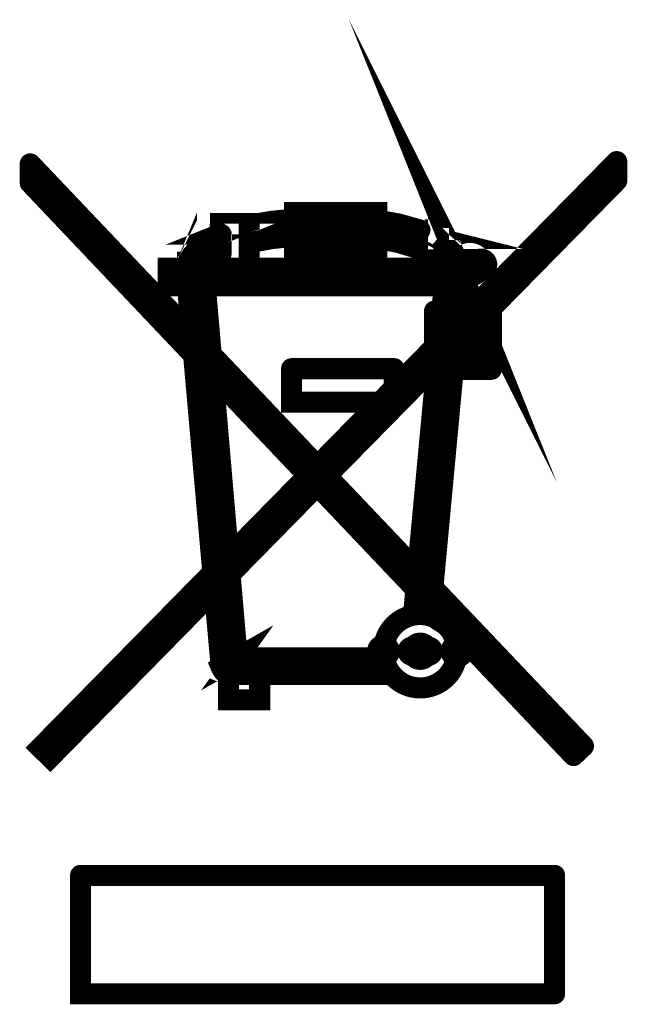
# Model space of a CAD drawing. Extents: x -1 to 5.73, y -1.96 to 5.23.
# Tile 23 of 29: x 3.82 to 4.02, y 1.3 to 1.63. Entities that reach past the tile are written whole.
import ezdxf

# ---------------------------------------------------------------- set-up
doc = ezdxf.new("R2010")
doc.units = 0
doc.layers.get('0').update_dxf_attribs({"color": 3, "linetype": 'CONTINUOUS'})

# ---------------------------------------------------------------- blocks, each defined once
blk = doc.blocks.new('PAD_R1')
at = {"const_width": 0.5}
blk.add_lwpolyline([(0.25, 0, 1), (-0.25, 0, 1)], format="xyb", close=True, dxfattribs=at)

msp = doc.modelspace()

# ---------------------------------------------------------------- linework, layer by layer
at = {"const_width": 0.007}
for points in [[(3.93908, 1.55605), (3.94089, 1.55582), (3.94631, 1.55479), (3.95286, 1.55281), (3.95803, 1.54996), (3.96067, 1.5472), (3.96113, 1.54612), (3.96114, 1.54609), (3.96118, 1.54605), (3.96123, 1.54601), (3.96129, 1.54599), (3.96132, 1.54599), (3.96534, 1.54599), (3.96538, 1.54599), (3.96546, 1.54603), (3.96551, 1.54609), (3.96555, 1.54616), (3.96555, 1.54621), (3.96555, 1.54621), (3.96555, 1.54622), (3.96554, 1.54623), (3.96554, 1.54624), (3.96554, 1.54625), (3.96554, 1.54625), (3.96439, 1.55203), (3.96439, 1.55203), (3.96439, 1.55203), (3.96439, 1.55203), (3.96439, 1.55203), (3.96439, 1.55203), (3.96439, 1.55203), (3.96439, 1.55204), (3.96438, 1.55207), (3.96437, 1.55209), (3.96436, 1.55212), (3.96435, 1.55213), (3.96434, 1.55213), (3.96439, 1.55203), (3.96435, 1.55213), (3.96434, 1.55213), (3.96337, 1.55327), (3.96337, 1.55327), (3.96337, 1.55327), (3.96336, 1.55328), (3.96335, 1.55329), (3.96334, 1.5533), (3.96334, 1.5533), (3.96334, 1.5533), (3.96337, 1.55327), (3.96337, 1.55327), (3.96337, 1.55327), (3.96337, 1.55327), (3.96337, 1.55327), (3.96334, 1.5533), (3.96334, 1.5533), (3.96334, 1.5533), (3.96333, 1.5533), (3.96333, 1.5533), (3.96333, 1.5533), (3.96333, 1.5533), (3.95963, 1.55605), (3.95963, 1.55605), (3.95963, 1.55605), (3.95963, 1.55605), (3.95963, 1.55605), (3.95963, 1.55606), (3.95963, 1.55605), (3.95963, 1.55606), (3.95962, 1.55606), (3.95961, 1.55607), (3.9596, 1.55607), (3.9596, 1.55607), (3.95959, 1.55608), (3.9596, 1.55607), (3.95959, 1.55607), (3.95963, 1.55606), (3.95963, 1.55605), (3.95963, 1.55605), (3.95959, 1.55608), (3.95352, 1.55892), (3.95352, 1.55893), (3.95352, 1.55893), (3.95352, 1.55893), (3.95352, 1.55892), (3.95352, 1.55892), (3.95352, 1.55892), (3.95352, 1.55892), (3.95352, 1.55893), (3.95351, 1.55893), (3.9535, 1.55893), (3.95349, 1.55894), (3.95349, 1.55894)], [(3.824, 1.58093), (4.0078, 1.38736)], [(3.824, 1.5746), (3.824, 1.58093)], [(4.01886, 1.58168), (3.82739, 1.38684), (3.83065, 1.38363), (4.01886, 1.57534)], [(4.01886, 1.57534), (4.01886, 1.58168)], [(4.00449, 1.38421), (3.824, 1.5746)], [(3.88166, 1.54599), (3.87572, 1.54599), (3.87567, 1.54599), (3.87558, 1.54604), (3.87552, 1.54612), (3.8755, 1.54622), (3.87551, 1.54627), (3.87554, 1.54635), (3.87554, 1.54635), (3.87554, 1.54635), (3.87554, 1.54636), (3.87554, 1.54636), (3.87554, 1.54636), (3.87589, 1.54726), (3.87589, 1.54727), (3.87589, 1.54727), (3.87589, 1.54727), (3.87589, 1.54727), (3.87589, 1.54727), (3.87589, 1.54728), (3.87589, 1.54728), (3.87594, 1.54738), (3.87594, 1.54737), (3.87629, 1.54821), (3.8763, 1.54821), (3.8763, 1.54822), (3.8763, 1.54823), (3.87631, 1.54824), (3.87631, 1.54824), (3.87631, 1.54824), (3.87631, 1.54824), (3.87779, 1.55056), (3.8778, 1.55057), (3.8778, 1.55057), (3.87781, 1.55058), (3.87781, 1.55059), (3.87782, 1.55059), (3.87782, 1.5506), (3.87782, 1.5506), (3.88034, 1.55331), (3.88034, 1.55331), (3.88034, 1.55331), (3.88035, 1.55331), (3.88035, 1.55331), (3.88035, 1.55331), (3.88035, 1.55331), (3.88035, 1.55331), (3.88036, 1.55332), (3.88036, 1.55332), (3.88037, 1.55333), (3.88037, 1.55333), (3.88348, 1.55563)], [(3.94652, 1.5609), (3.94652, 1.5609), (3.94651, 1.5609), (3.94651, 1.5609), (3.94651, 1.5609), (3.9465, 1.5609), (3.94099, 1.56191), (3.94099, 1.56191), (3.94099, 1.56191), (3.94098, 1.56191), (3.94098, 1.56191), (3.94098, 1.56191), (3.94097, 1.56191), (3.94098, 1.56191), (3.94098, 1.56191), (3.94097, 1.56191), (3.93913, 1.56213), (3.93913, 1.56214), (3.93913, 1.56214), (3.93913, 1.56214), (3.93913, 1.56214), (3.93913, 1.56214), (3.93908, 1.56214), (3.939, 1.56211), (3.93893, 1.56205), (3.93889, 1.56197), (3.93889, 1.56193), (3.93889, 1.56192), (3.93889, 1.55626), (3.93889, 1.55622), (3.93892, 1.55615), (3.93897, 1.55609), (3.93904, 1.55606), (3.93908, 1.55605)], [(3.95349, 1.55894), (3.94652, 1.5609)], [(3.88348, 1.55563), (3.88349, 1.55563), (3.88349, 1.55563), (3.8835, 1.55564), (3.8835, 1.55564), (3.88351, 1.55564), (3.88351, 1.55564), (3.88617, 1.55713), (3.88617, 1.55713), (3.88617, 1.55713), (3.88617, 1.55713), (3.88618, 1.55713), (3.88618, 1.55713), (3.88618, 1.55713), (3.88618, 1.55713), (3.88618, 1.55713), (3.88619, 1.55714), (3.88619, 1.55714), (3.88619, 1.55714), (3.88619, 1.55714), (3.88711, 1.55755), (3.88711, 1.55755), (3.88711, 1.55756), (3.88711, 1.55756), (3.88712, 1.55756), (3.88712, 1.55756), (3.88711, 1.55756), (3.88716, 1.55758), (3.88727, 1.55757), (3.88736, 1.55751), (3.88741, 1.55742), (3.88741, 1.55736), (3.88741, 1.55127), (3.88741, 1.55124), (3.88739, 1.55118), (3.88737, 1.55113), (3.88732, 1.55109), (3.8873, 1.55108), (3.88668, 1.55075), (3.88404, 1.54883)], [(3.88404, 1.54883), (3.88211, 1.5466), (3.88185, 1.54611), (3.88184, 1.54608), (3.8818, 1.54604), (3.88175, 1.54601), (3.88169, 1.54599)], [(3.96912, 1.54041), (3.86982, 1.54041), (3.86982, 1.54621), (3.96912, 1.54621)], [(3.87572, 1.54621), (3.88166, 1.54621)], [(3.88744, 1.41366), (3.87572, 1.54621)], [(3.88166, 1.54621), (3.89277, 1.41668)], [(3.88169, 1.54599), (3.88166, 1.54599)], [(3.96912, 1.54621), (3.96912, 1.54041)], [(3.96154, 1.54041), (3.95167, 1.43451), (3.95833, 1.43008), (3.95777, 1.44005), (3.96714, 1.54058)], [(3.96714, 1.54058), (3.96154, 1.54041)], [(3.9653, 1.52078), (3.965, 1.51761), (3.97233, 1.51761), (3.97233, 1.527), (3.9772, 1.53201), (3.9772, 1.51261)], [(3.9772, 1.53201), (3.95833, 1.532)], [(3.95833, 1.532), (3.95833, 1.51261)], [(3.9653, 1.52078), (3.97141, 1.527), (3.97233, 1.527), (3.9772, 1.53201)], [(3.95833, 1.51261), (3.9653, 1.52078)], [(3.95833, 1.51261), (3.9653, 1.52078)], [(3.91084, 1.51284), (3.9449, 1.51284)], [(3.9449, 1.50172), (3.91084, 1.50172), (3.91084, 1.51284)], [(3.9449, 1.51284), (3.9449, 1.50172)], [(3.9772, 1.51261), (3.95833, 1.51261)], [(3.89277, 1.41668), (3.88903, 1.41144), (3.88969, 1.41117), (3.88991, 1.41114), (3.94113, 1.41112), (3.94113, 1.41668), (3.89277, 1.41668), (3.88744, 1.41366)], [(4.0078, 1.38736), (4.00449, 1.38421)], [(3.84073, 1.34437), (3.99821, 1.34437)], [(3.99821, 1.305), (3.84073, 1.305), (3.84073, 1.34437)], [(3.99821, 1.34437), (3.99821, 1.305)]]:
    msp.add_lwpolyline(points, dxfattribs=at)
for points in [[(3.91176, 1.56474), (3.91176, 1.55918), (3.9391, 1.55918), (3.9391, 1.56474)], [(3.91176, 1.56474), (3.91176, 1.55107), (3.91732, 1.55107), (3.91732, 1.56474)], [(3.93354, 1.56474), (3.93354, 1.55107), (3.9391, 1.55107), (3.9391, 1.56474)], [(3.89792, 1.55495), (3.8967, 1.55466), (3.8967, 1.56047), (3.89794, 1.56075), (3.90426, 1.56182), (3.91054, 1.56246), (3.91176, 1.56254), (3.91176, 1.55685), (3.91055, 1.55676), (3.90424, 1.55606)], [(3.8967, 1.54122), (3.8872, 1.54122), (3.8872, 1.56104), (3.8967, 1.56104)], [(3.91176, 1.55663), (3.91176, 1.55107), (3.9391, 1.55107), (3.9391, 1.55663)], [(3.88744, 1.41366), (3.88744, 1.41366), (3.89277, 1.41668), (3.88903, 1.41144), (3.88878, 1.41167), (3.88832, 1.41218), (3.88792, 1.41274), (3.88758, 1.41334)], [(3.90022, 1.40275), (3.88991, 1.40275), (3.88991, 1.41425), (3.90022, 1.41425)]]:
    msp.add_lwpolyline(points, close=True, dxfattribs=at)
for points in [[(3.96819, 1.5474, 1), (3.96445, 1.5474, 1)], [(3.96632, 1.5474, 1), (3.9738, 1.5474, 1)], [(3.97567, 1.5474, 1), (3.97193, 1.5474, 1)], [(3.94136, 1.41889, 1), (3.96577, 1.41889, 1)], [(3.94333, 1.41889, 1), (3.93939, 1.41889, 1)], [(3.95086, 1.41889, 1), (3.95627, 1.41889, 1)], [(3.96774, 1.41889, 1), (3.9638, 1.41889, 1)], [(3.95221, 1.41889, 1), (3.94951, 1.41889, 1)], [(3.95763, 1.41889, 1), (3.95492, 1.41889, 1)]]:
    msp.add_lwpolyline(points, format="xyb", close=True, dxfattribs=at)

# ---------------------------------------------------------------- block references
at = {"xscale": 0.007, "yscale": 0.007}
for p in [(3.824, 1.58093), (3.824, 1.58093), (4.01886, 1.58168), (4.01886, 1.58168), (3.824, 1.5746), (3.824, 1.5746), (4.01886, 1.57534), (4.01886, 1.57534), (3.94652, 1.5609), (3.94652, 1.5609), (3.95349, 1.55894), (3.95349, 1.55894), (3.88348, 1.55563), (3.88348, 1.55563), (3.93908, 1.55605), (3.93908, 1.55605), (3.88404, 1.54883), (3.88404, 1.54883), (3.87572, 1.54621), (3.87572, 1.54621), (3.88166, 1.54621), (3.88166, 1.54621), (3.88166, 1.54599), (3.88166, 1.54599), (3.88169, 1.54599), (3.88169, 1.54599), (3.96912, 1.54621), (3.96912, 1.54621), (3.96154, 1.54041), (3.96154, 1.54041), (3.96714, 1.54058), (3.96714, 1.54058), (3.96912, 1.54041), (3.96912, 1.54041), (3.95833, 1.532), (3.95833, 1.532), (3.9772, 1.53201), (3.9772, 1.53201), (3.9653, 1.52078), (3.9653, 1.52078), (3.9653, 1.52078), (3.9653, 1.52078), (3.91084, 1.51284), (3.91084, 1.51284), (3.9449, 1.51284), (3.9449, 1.51284), (3.95833, 1.51261), (3.95833, 1.51261), (3.95833, 1.51261), (3.95833, 1.51261), (3.9772, 1.51261), (3.9772, 1.51261), (3.9449, 1.50172), (3.9449, 1.50172), (3.89277, 1.41668), (3.89277, 1.41668), (3.88744, 1.41366), (3.88744, 1.41366), (4.0078, 1.38736), (4.0078, 1.38736), (4.00449, 1.38421), (4.00449, 1.38421), (3.84073, 1.34437), (3.84073, 1.34437), (3.99821, 1.34437), (3.99821, 1.34437), (3.99821, 1.305), (3.99821, 1.305)]:
    msp.add_blockref('PAD_R1', p, dxfattribs=at)

doc.saveas('drawing.dxf')
